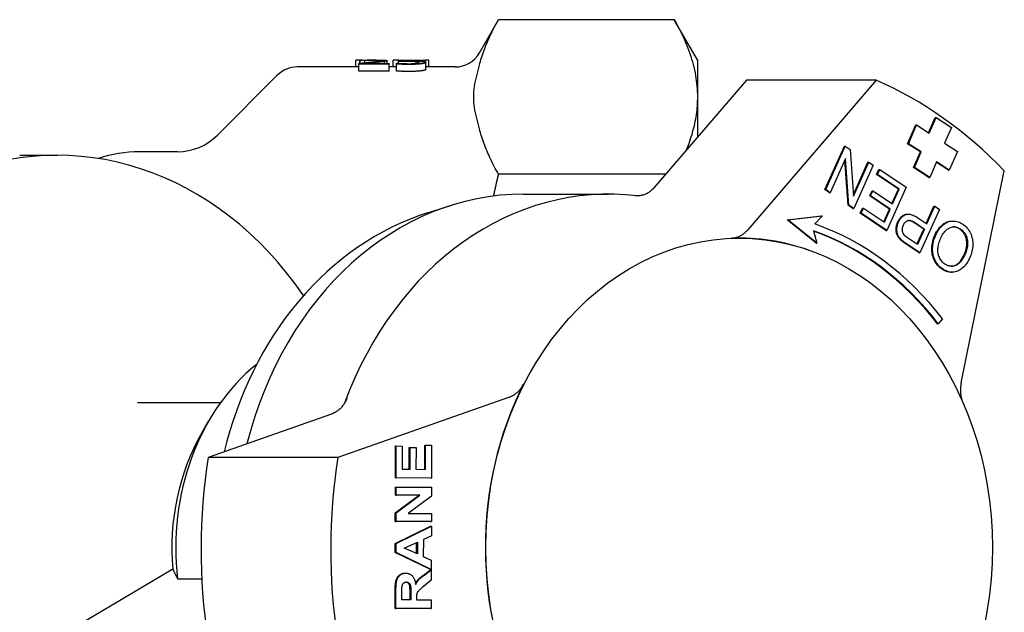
# Model space of a CAD drawing. Header units: millimetres. Extents: x 212 to 520, y 1 to 446.
# Tile 21 of 24: x 310 to 379, y 404 to 446. Entities that reach past the tile are written whole.
import ezdxf

# ---------------------------------------------------------------- set-up
doc = ezdxf.new("R2010")
doc.units = ezdxf.units.MM
doc.layers.add('Detail', color=2, linetype='Continuous')

msp = doc.modelspace()

# ---------------------------------------------------------------- linework, layer by layer
at = {"layer": 'Detail'}
for p, q in [((342.301, 444.065), (343.654, 446.408)), ((356.083, 446.408), (343.654, 446.408)), ((357.724, 443.565), (356.083, 446.408)), ((333.981, 443.545), (333.549, 443.545)), ((333.549, 443.065), (333.549, 443.545)), ((333.757, 443.251), (333.757, 443.315)), ((335.916, 443.251), (333.757, 443.251)), ((333.757, 442.755), (333.757, 443.251)), ((333.831, 443.521), (333.831, 443.543)), ((333.857, 443.521), (333.831, 443.521)), ((333.831, 443.323), (333.831, 443.521)), ((333.857, 443.326), (333.857, 443.521)), ((334.197, 443.364), (334.197, 443.53)), ((334.197, 443.304), (335.916, 443.304)), ((335.122, 443.304), (335.122, 443.405)), ((335.59, 443.304), (335.59, 443.458)), ((335.771, 443.304), (335.771, 443.507)), ((335.916, 443.304), (335.916, 443.251)), ((335.916, 442.755), (335.916, 443.251)), ((336.565, 443.545), (336.204, 443.545)), ((336.204, 443.065), (336.204, 443.545)), ((336.421, 443.33), (336.455, 443.33)), ((336.421, 443.268), (336.421, 443.33)), ((336.421, 442.772), (336.421, 443.268)), ((336.565, 443.548), (338.486, 443.548)), ((336.565, 443.44), (336.565, 443.548)), ((336.565, 443.322), (336.565, 443.44)), ((337.016, 443.532), (337.016, 443.477)), ((338.486, 443.532), (337.016, 443.532)), ((337.83, 443.318), (337.83, 443.433)), ((338.486, 443.548), (338.486, 443.532)), ((338.708, 443.545), (338.486, 443.545)), ((338.486, 443.411), (338.486, 443.532)), ((338.505, 442.887), (338.505, 443.385)), ((338.708, 443.065), (338.708, 443.545)), ((357.724, 443.565), (357.724, 440.939)), ((333.757, 443.065), (329.409, 443.065)), ((335.916, 442.755), (333.757, 442.755)), ((336.421, 443.065), (335.916, 443.065)), ((340.569, 443.065), (338.505, 443.065)), ((323.752, 438.237), (327.995, 442.48)), ((361.202, 442.135), (354.671, 434.528)), ((370.38, 442.135), (361.202, 442.135)), ((370.38, 442.135), (361.284, 431.54)), ((357.724, 440.939), (357.724, 438.083)), ((374.092, 438.404), (374.559, 439.48)), ((374.137, 438.375), (374.617, 439.48)), ((374.559, 439.48), (374.617, 439.48)), ((374.617, 439.48), (375.702, 438.776)), ((372.599, 437.636), (373.175, 438.961)), ((372.656, 437.636), (373.232, 438.961)), ((373.175, 438.961), (373.232, 438.961)), ((373.232, 438.961), (374.137, 438.375)), ((375.702, 438.776), (375.222, 437.672)), ((373.503, 437.05), (372.599, 437.636)), ((372.599, 437.636), (372.656, 437.636)), ((373.561, 437.05), (372.656, 437.636)), ((375.222, 437.672), (376.127, 437.086)), ((320.924, 437.065), (318.224, 437.065)), ((366.754, 434.382), (368.134, 437.45)), ((366.812, 434.382), (368.191, 437.45)), ((368.134, 437.45), (368.191, 437.45)), ((368.191, 437.45), (368.532, 437.221)), ((368.532, 437.221), (368.771, 433.927)), ((373.023, 435.946), (373.503, 437.05)), ((373.081, 435.946), (373.561, 437.05)), ((373.503, 437.05), (373.561, 437.05)), ((376.127, 437.086), (375.551, 435.761)), ((309.761, 436.815), (312.427, 436.815)), ((368.213, 436.577), (367.13, 434.168)), ((368.394, 433.283), (368.163, 436.467)), ((368.451, 433.283), (368.213, 436.577)), ((368.763, 434.037), (369.797, 436.335)), ((368.771, 433.927), (369.854, 436.335)), ((369.797, 436.335), (369.854, 436.335)), ((369.854, 436.335), (370.172, 436.122)), ((374.646, 436.347), (374.166, 435.243)), ((375.493, 435.761), (374.634, 436.318)), ((375.551, 435.761), (374.646, 436.347)), ((370.172, 436.122), (368.792, 433.054)), ((370.408, 435.454), (370.571, 435.817)), ((370.465, 435.454), (370.628, 435.817)), ((370.571, 435.817), (370.628, 435.817)), ((370.628, 435.817), (372.505, 434.559)), ((374.109, 435.243), (373.023, 435.946)), ((373.023, 435.946), (373.081, 435.946)), ((374.166, 435.243), (373.081, 435.946)), ((375.493, 435.761), (375.551, 435.761)), ((376.394, 420.72), (379.446, 435.705)), ((355.481, 435.471), (343.654, 435.471)), ((370.408, 435.454), (370.465, 435.454)), ((371.952, 434.42), (370.408, 435.454)), ((372.009, 434.42), (370.465, 435.454)), ((374.109, 435.243), (374.166, 435.243)), ((366.754, 434.382), (366.812, 434.382)), ((367.072, 434.168), (366.754, 434.382)), ((367.13, 434.168), (366.812, 434.382)), ((367.072, 434.168), (367.13, 434.168)), ((369.927, 433.947), (370.09, 434.31)), ((369.984, 433.947), (370.147, 434.31)), ((370.09, 434.31), (370.147, 434.31)), ((370.147, 434.31), (371.54, 433.377)), ((372.505, 434.559), (371.126, 431.491)), ((371.496, 433.406), (371.952, 434.42)), ((371.54, 433.377), (372.009, 434.42)), ((371.952, 434.42), (372.009, 434.42)), ((345.421, 434.065), (351.443, 434.065)), ((369.927, 433.947), (369.984, 433.947)), ((371.32, 433.014), (369.927, 433.947)), ((371.377, 433.014), (369.984, 433.947)), ((338.626, 432.74), (340.264, 433.26)), ((368.394, 433.283), (368.451, 433.283)), ((368.735, 433.054), (368.394, 433.283)), ((368.792, 433.054), (368.451, 433.283)), ((368.735, 433.054), (368.792, 433.054)), ((369.248, 432.71), (369.411, 433.073)), ((369.306, 432.71), (369.469, 433.073)), ((369.411, 433.073), (369.469, 433.073)), ((369.469, 433.073), (370.955, 432.076)), ((370.911, 432.106), (371.32, 433.014)), ((370.955, 432.076), (371.377, 433.014)), ((371.32, 433.014), (371.377, 433.014)), ((374.856, 432.984), (373.476, 429.916)), ((373.918, 431.99), (374.465, 433.207)), ((373.962, 431.961), (374.522, 433.207)), ((374.465, 433.207), (374.522, 433.207)), ((374.522, 433.207), (374.856, 432.984)), ((364.073, 432.24), (366.518, 432.542)), ((366.128, 430.595), (364.073, 432.24)), ((364.073, 432.24), (364.131, 432.24)), ((364.131, 432.24), (366.576, 432.542)), ((366.186, 430.595), (364.131, 432.24)), ((366.576, 432.542), (366.036, 431.954)), ((366.518, 432.542), (366.576, 432.542)), ((369.248, 432.71), (369.306, 432.71)), ((371.068, 431.491), (369.248, 432.71)), ((371.126, 431.491), (369.306, 432.71)), ((372.594, 432.652), (372.652, 432.652)), ((373.316, 432.393), (373.962, 431.961)), ((375.754, 432.163), (375.811, 432.163)), ((365.939, 431.468), (366.186, 430.595)), ((371.068, 431.491), (371.126, 431.491)), ((373.741, 431.598), (373.092, 432.033)), ((373.149, 432.033), (373.799, 431.598)), ((373.262, 430.531), (373.741, 431.598)), ((373.799, 431.598), (373.306, 430.501)), ((373.741, 431.598), (373.799, 431.598)), ((372.101, 430.838), (372.158, 430.838)), ((373.306, 430.501), (372.662, 430.933)), ((365.635, 430.095), (365.608, 430.104)), ((366.128, 430.595), (366.186, 430.595)), ((373.419, 429.916), (372.47, 430.551)), ((373.476, 429.916), (372.528, 430.551)), ((373.419, 429.916), (373.476, 429.916)), ((375.694, 428.546), (375.752, 428.546)), ((375.071, 425.237), (374.772, 424.895)), ((374.715, 424.895), (374.772, 424.895)), ((344.417, 419.703), (332.268, 415.44)), ((318.088, 419.315), (323.981, 419.315)), ((331.838, 418.509), (323.091, 415.44)), ((322.65, 417.174), (323.155, 418.043)), ((336.35, 413.984), (336.355, 416.246)), ((336.355, 416.246), (336.413, 416.246)), ((336.408, 413.984), (336.413, 416.246)), ((336.413, 416.246), (336.835, 416.245)), ((336.835, 416.245), (336.832, 414.599)), ((337.328, 414.598), (337.332, 416.129)), ((337.332, 416.129), (337.389, 416.129)), ((337.386, 414.597), (337.389, 416.129)), ((337.389, 416.129), (337.812, 416.128)), ((337.812, 416.128), (337.809, 414.596)), ((338.427, 414.594), (338.431, 416.298)), ((338.431, 416.298), (338.488, 416.298)), ((338.485, 414.594), (338.488, 416.298)), ((338.488, 416.298), (338.911, 416.296)), ((338.911, 416.296), (338.906, 413.976)), ((332.268, 415.44), (323.091, 415.44)), ((338.849, 413.976), (336.35, 413.984)), ((336.35, 413.984), (336.408, 413.984)), ((338.906, 413.976), (336.408, 413.984)), ((336.832, 414.599), (337.386, 414.597)), ((337.809, 414.596), (338.485, 414.594)), ((338.849, 413.976), (338.906, 413.976)), ((336.348, 412.762), (336.349, 413.331)), ((336.349, 413.331), (336.406, 413.331)), ((336.405, 412.762), (336.406, 413.331)), ((336.406, 413.331), (338.905, 413.323)), ((338.905, 413.323), (338.903, 412.707)), ((336.345, 411.509), (338.023, 412.756)), ((336.348, 412.762), (336.405, 412.762)), ((338.023, 412.756), (336.348, 412.762)), ((336.402, 411.509), (338.081, 412.756)), ((338.081, 412.756), (336.405, 412.762)), ((338.903, 412.707), (337.261, 411.478)), ((338.023, 412.756), (338.081, 412.756)), ((336.343, 410.911), (336.345, 411.509)), ((336.345, 411.509), (336.402, 411.509)), ((336.401, 410.911), (336.402, 411.509)), ((337.261, 411.478), (338.9, 411.473)), ((338.9, 411.473), (338.899, 410.903)), ((336.34, 409.358), (338.841, 410.568)), ((338.842, 410.903), (336.343, 410.911)), ((336.343, 410.911), (336.401, 410.911)), ((336.397, 409.358), (338.898, 410.568)), ((338.899, 410.903), (336.401, 410.911)), ((338.841, 410.568), (338.898, 410.568)), ((338.842, 410.903), (338.899, 410.903)), ((338.898, 410.568), (338.897, 409.899)), ((338.897, 409.899), (338.329, 409.636)), ((336.339, 408.703), (336.34, 409.358)), ((336.34, 409.358), (336.397, 409.358)), ((336.396, 408.703), (336.397, 409.358)), ((336.979, 409.022), (337.906, 409.439)), ((337.847, 408.631), (337.848, 409.414)), ((337.906, 409.439), (337.904, 408.605)), ((338.329, 409.636), (338.326, 408.417)), ((336.339, 408.703), (336.396, 408.703)), ((338.834, 407.509), (336.339, 408.703)), ((338.892, 407.509), (336.396, 408.703)), ((337.904, 408.605), (336.979, 409.022)), ((338.326, 408.417), (338.893, 408.162)), ((338.893, 408.162), (338.892, 407.509)), ((320.6, 407.526), (312.33, 402.632)), ((337.034, 407.245), (337.091, 407.245)), ((338.346, 407.118), (338.834, 407.488)), ((338.403, 407.118), (338.892, 407.488)), ((338.834, 407.509), (338.892, 407.509)), ((338.834, 407.488), (338.892, 407.488)), ((338.892, 407.488), (338.89, 406.751)), ((320.941, 406.836), (322.649, 406.836)), ((338.89, 406.751), (338.344, 406.309)), ((336.33, 404.751), (336.333, 406.048)), ((336.387, 404.751), (336.39, 406.048)), ((336.811, 405.365), (336.812, 405.847)), ((337.388, 405.364), (337.389, 405.819)), ((337.446, 405.819), (337.445, 405.363)), ((337.445, 405.363), (336.811, 405.365)), ((337.844, 405.488), (337.843, 405.362)), ((337.843, 405.362), (338.887, 405.359)), ((338.887, 405.359), (338.886, 404.743)), ((338.828, 404.743), (336.33, 404.751)), ((336.33, 404.751), (336.387, 404.751)), ((338.886, 404.743), (336.387, 404.751)), ((338.828, 404.743), (338.886, 404.743))]:
    msp.add_line(p, q, dxfattribs=at)
at = {"layer": 'Detail', "flags": 128}
for points in [[(342.301, 443.195), (342.335, 443.326), (342.371, 443.456), (342.409, 443.587), (342.449, 443.718), (342.491, 443.849), (342.534, 443.981), (342.58, 444.112), (342.627, 444.244), (342.677, 444.377), (342.728, 444.509), (342.781, 444.642), (342.836, 444.775), (342.893, 444.909), (342.953, 445.043), (343.014, 445.177), (343.077, 445.312), (343.142, 445.447), (343.209, 445.583), (343.278, 445.719), (343.349, 445.856), (343.422, 445.993), (343.497, 446.131), (343.574, 446.269), (343.654, 446.408)], [(356.083, 446.408), (356.2, 446.201), (356.313, 445.996), (356.421, 445.793), (356.524, 445.59), (356.623, 445.389), (356.718, 445.188), (356.808, 444.989), (356.893, 444.791), (356.975, 444.594), (357.052, 444.397), (357.125, 444.202), (357.193, 444.007), (357.258, 443.813), (357.318, 443.619), (357.374, 443.426), (357.425, 443.233), (357.473, 443.041), (357.516, 442.849), (357.556, 442.658), (357.591, 442.467), (357.622, 442.276), (357.649, 442.085), (357.672, 441.894), (357.691, 441.703), (357.705, 441.512), (357.716, 441.322), (357.722, 441.131), (357.724, 440.939)], [(333.757, 443.315), (333.796, 443.319), (333.834, 443.324), (333.872, 443.328), (333.91, 443.332), (333.947, 443.336), (333.984, 443.341), (334.02, 443.345), (334.056, 443.349), (334.092, 443.352), (334.127, 443.356), (334.162, 443.36), (334.197, 443.364), (334.231, 443.368), (334.266, 443.371), (334.3, 443.375), (334.334, 443.379), (334.368, 443.382), (334.402, 443.386), (334.436, 443.389), (334.469, 443.393), (334.503, 443.397), (334.536, 443.4), (334.569, 443.404), (334.603, 443.407)], [(333.831, 443.543), (333.856, 443.543), (333.883, 443.544), (333.911, 443.544), (333.94, 443.544), (333.972, 443.545), (334.005, 443.545), (334.039, 443.546), (334.075, 443.546), (334.113, 443.546), (334.152, 443.547), (334.193, 443.547), (334.235, 443.548), (334.278, 443.548), (334.321, 443.548), (334.363, 443.549), (334.405, 443.549), (334.447, 443.549), (334.488, 443.549), (334.529, 443.549), (334.569, 443.55), (334.609, 443.55), (334.649, 443.55), (334.688, 443.55), (334.727, 443.55)], [(334.197, 443.53), (334.181, 443.53), (334.164, 443.53), (334.148, 443.529), (334.132, 443.529), (334.116, 443.528), (334.1, 443.528), (334.084, 443.528), (334.068, 443.527), (334.052, 443.527), (334.037, 443.526), (334.021, 443.526), (334.006, 443.526), (333.99, 443.525), (333.976, 443.525), (333.962, 443.524), (333.948, 443.524), (333.935, 443.523), (333.922, 443.523), (333.91, 443.523), (333.898, 443.522), (333.887, 443.522), (333.877, 443.521), (333.866, 443.521), (333.857, 443.521)], [(334.693, 443.535), (334.673, 443.535), (334.652, 443.535), (334.631, 443.535), (334.61, 443.535), (334.589, 443.535), (334.568, 443.535), (334.547, 443.535), (334.526, 443.534), (334.505, 443.534), (334.483, 443.534), (334.462, 443.534), (334.441, 443.534), (334.42, 443.533), (334.399, 443.533), (334.378, 443.533), (334.357, 443.533), (334.337, 443.532), (334.316, 443.532), (334.296, 443.532), (334.276, 443.532), (334.256, 443.531), (334.236, 443.531), (334.216, 443.53), (334.197, 443.53)], [(335.122, 443.405), (335.084, 443.401), (335.047, 443.397), (335.008, 443.393), (334.969, 443.389), (334.929, 443.384), (334.888, 443.38), (334.847, 443.376), (334.805, 443.371), (334.762, 443.367), (334.718, 443.362), (334.674, 443.357), (334.63, 443.352), (334.585, 443.348), (334.542, 443.343), (334.501, 443.338), (334.461, 443.334), (334.423, 443.33), (334.386, 443.326), (334.351, 443.322), (334.317, 443.318), (334.285, 443.314), (334.254, 443.31), (334.225, 443.307), (334.197, 443.304)], [(334.603, 443.407), (334.668, 443.414), (334.729, 443.421), (334.787, 443.427), (334.841, 443.433), (334.892, 443.438), (334.939, 443.443), (334.983, 443.448), (335.023, 443.453), (335.06, 443.457), (335.093, 443.461), (335.123, 443.465), (335.149, 443.468), (335.172, 443.472), (335.193, 443.475), (335.213, 443.478), (335.23, 443.481), (335.245, 443.484), (335.258, 443.488), (335.269, 443.491), (335.278, 443.494), (335.286, 443.497), (335.291, 443.5), (335.294, 443.502), (335.295, 443.505)], [(335.122, 443.529), (335.108, 443.529), (335.094, 443.53), (335.079, 443.53), (335.064, 443.531), (335.049, 443.531), (335.033, 443.532), (335.017, 443.532), (335.001, 443.532), (334.984, 443.533), (334.967, 443.533), (334.949, 443.533), (334.932, 443.533), (334.914, 443.534), (334.895, 443.534), (334.876, 443.534), (334.857, 443.534), (334.838, 443.535), (334.818, 443.535), (334.798, 443.535), (334.778, 443.535), (334.757, 443.535), (334.736, 443.535), (334.715, 443.535), (334.693, 443.535)], [(334.727, 443.55), (334.808, 443.55), (334.885, 443.55), (334.959, 443.549), (335.031, 443.549), (335.099, 443.548), (335.165, 443.548), (335.227, 443.547), (335.286, 443.546), (335.343, 443.545), (335.397, 443.544), (335.447, 443.542), (335.495, 443.541), (335.539, 443.539), (335.579, 443.537), (335.616, 443.535), (335.648, 443.533), (335.677, 443.531), (335.702, 443.528), (335.723, 443.525), (335.74, 443.522), (335.754, 443.519), (335.764, 443.515), (335.769, 443.511), (335.771, 443.507)], [(335.295, 443.505), (335.294, 443.507), (335.293, 443.508), (335.292, 443.509), (335.29, 443.511), (335.287, 443.512), (335.283, 443.513), (335.279, 443.514), (335.275, 443.516), (335.269, 443.517), (335.263, 443.518), (335.257, 443.519), (335.249, 443.52), (335.241, 443.521), (335.233, 443.522), (335.224, 443.522), (335.215, 443.523), (335.205, 443.524), (335.195, 443.525), (335.184, 443.526), (335.172, 443.526), (335.16, 443.527), (335.148, 443.528), (335.135, 443.528), (335.122, 443.529)], [(335.59, 443.458), (335.575, 443.456), (335.56, 443.454), (335.545, 443.452), (335.529, 443.45), (335.512, 443.448), (335.495, 443.445), (335.477, 443.443), (335.459, 443.441), (335.44, 443.439), (335.421, 443.437), (335.401, 443.435), (335.381, 443.432), (335.361, 443.43), (335.34, 443.428), (335.319, 443.426), (335.298, 443.423), (335.276, 443.421), (335.255, 443.419), (335.233, 443.417), (335.211, 443.414), (335.189, 443.412), (335.167, 443.41), (335.144, 443.407), (335.122, 443.405)], [(335.771, 443.507), (335.771, 443.505), (335.77, 443.503), (335.768, 443.501), (335.766, 443.499), (335.763, 443.496), (335.759, 443.494), (335.755, 443.492), (335.75, 443.49), (335.744, 443.488), (335.738, 443.486), (335.731, 443.484), (335.723, 443.482), (335.715, 443.48), (335.706, 443.478), (335.697, 443.476), (335.687, 443.474), (335.676, 443.472), (335.666, 443.47), (335.654, 443.468), (335.642, 443.466), (335.63, 443.464), (335.617, 443.462), (335.604, 443.46), (335.59, 443.458)], [(337.337, 443.241), (337.295, 443.241), (337.254, 443.241), (337.212, 443.241), (337.171, 443.242), (337.13, 443.242), (337.089, 443.243), (337.048, 443.243), (337.007, 443.244), (336.966, 443.245), (336.925, 443.246), (336.884, 443.247), (336.843, 443.248), (336.803, 443.25), (336.764, 443.251), (336.725, 443.252), (336.688, 443.254), (336.651, 443.255), (336.616, 443.257), (336.581, 443.259), (336.547, 443.26), (336.514, 443.262), (336.482, 443.264), (336.451, 443.266), (336.421, 443.268)], [(336.455, 443.33), (336.464, 443.329), (336.474, 443.328), (336.485, 443.328), (336.496, 443.327), (336.508, 443.326), (336.52, 443.325), (336.534, 443.324), (336.547, 443.323), (336.562, 443.322), (336.577, 443.321), (336.593, 443.32), (336.609, 443.319), (336.626, 443.318), (336.643, 443.317), (336.661, 443.316), (336.679, 443.315), (336.697, 443.314), (336.715, 443.313), (336.734, 443.312), (336.753, 443.311), (336.772, 443.31), (336.792, 443.309), (336.812, 443.308), (336.832, 443.307)], [(337.257, 443.447), (337.225, 443.447), (337.193, 443.447), (337.161, 443.447), (337.129, 443.447), (337.097, 443.447), (337.065, 443.447), (337.033, 443.446), (337.001, 443.446), (336.969, 443.446), (336.937, 443.446), (336.905, 443.445), (336.873, 443.445), (336.842, 443.444), (336.811, 443.444), (336.782, 443.444), (336.754, 443.443), (336.727, 443.443), (336.7, 443.442), (336.675, 443.442), (336.651, 443.442), (336.628, 443.441), (336.606, 443.441), (336.585, 443.44), (336.565, 443.44)], [(336.832, 443.307), (336.855, 443.306), (336.878, 443.305), (336.9, 443.305), (336.922, 443.304), (336.944, 443.303), (336.965, 443.302), (336.986, 443.301), (337.007, 443.301), (337.027, 443.3), (337.047, 443.299), (337.066, 443.299), (337.086, 443.298), (337.105, 443.297), (337.125, 443.297), (337.145, 443.297), (337.166, 443.296), (337.187, 443.296), (337.208, 443.295), (337.23, 443.295), (337.252, 443.295), (337.275, 443.295), (337.298, 443.295), (337.321, 443.295), (337.345, 443.295)], [(337.016, 443.477), (337.03, 443.477), (337.045, 443.477), (337.059, 443.477), (337.073, 443.477), (337.087, 443.477), (337.101, 443.477), (337.115, 443.477), (337.129, 443.478), (337.142, 443.478), (337.156, 443.478), (337.17, 443.478), (337.184, 443.478), (337.197, 443.478), (337.211, 443.478), (337.224, 443.478), (337.237, 443.478), (337.25, 443.478), (337.262, 443.478), (337.275, 443.478), (337.287, 443.478), (337.299, 443.478), (337.311, 443.478), (337.323, 443.478), (337.334, 443.478)], [(337.83, 443.433), (337.813, 443.435), (337.796, 443.436), (337.778, 443.437), (337.759, 443.438), (337.739, 443.439), (337.719, 443.44), (337.698, 443.441), (337.677, 443.442), (337.654, 443.442), (337.631, 443.443), (337.608, 443.444), (337.584, 443.444), (337.559, 443.445), (337.534, 443.445), (337.508, 443.446), (337.482, 443.446), (337.455, 443.446), (337.428, 443.447), (337.401, 443.447), (337.373, 443.447), (337.345, 443.447), (337.316, 443.447), (337.287, 443.447), (337.257, 443.447)], [(337.334, 443.478), (337.378, 443.478), (337.421, 443.478), (337.463, 443.478), (337.504, 443.478), (337.544, 443.478), (337.583, 443.477), (337.62, 443.477), (337.656, 443.477), (337.691, 443.476), (337.725, 443.476), (337.758, 443.475), (337.789, 443.475), (337.82, 443.474), (337.851, 443.474), (337.881, 443.473), (337.911, 443.472), (337.941, 443.471), (337.971, 443.47), (338.001, 443.469), (338.03, 443.468), (338.059, 443.466), (338.088, 443.465), (338.117, 443.463), (338.145, 443.462)], [(338.196, 443.287), (338.171, 443.283), (338.145, 443.28), (338.118, 443.277), (338.09, 443.274), (338.061, 443.271), (338.031, 443.268), (338, 443.265), (337.967, 443.263), (337.934, 443.26), (337.9, 443.258), (337.865, 443.256), (337.829, 443.253), (337.792, 443.251), (337.754, 443.25), (337.716, 443.248), (337.677, 443.246), (337.637, 443.245), (337.596, 443.244), (337.555, 443.243), (337.513, 443.242), (337.47, 443.242), (337.426, 443.241), (337.382, 443.241), (337.337, 443.241)], [(337.345, 443.295), (337.369, 443.295), (337.392, 443.295), (337.416, 443.295), (337.439, 443.295), (337.462, 443.296), (337.485, 443.296), (337.508, 443.297), (337.531, 443.297), (337.553, 443.298), (337.576, 443.299), (337.598, 443.3), (337.62, 443.301), (337.642, 443.302), (337.664, 443.303), (337.685, 443.305), (337.705, 443.306), (337.725, 443.308), (337.745, 443.309), (337.763, 443.311), (337.782, 443.313), (337.8, 443.315), (337.817, 443.317), (337.834, 443.319), (337.85, 443.321)], [(338.029, 443.385), (338.029, 443.388), (338.027, 443.391), (338.026, 443.394), (338.023, 443.397), (338.02, 443.399), (338.016, 443.402), (338.012, 443.405), (338.006, 443.407), (338, 443.409), (337.993, 443.411), (337.986, 443.413), (337.978, 443.415), (337.969, 443.417), (337.96, 443.419), (337.949, 443.421), (337.939, 443.422), (337.927, 443.424), (337.915, 443.425), (337.903, 443.427), (337.89, 443.428), (337.876, 443.43), (337.861, 443.431), (337.846, 443.432), (337.83, 443.433)], [(337.85, 443.321), (337.865, 443.323), (337.878, 443.325), (337.892, 443.327), (337.904, 443.33), (337.916, 443.332), (337.927, 443.334), (337.938, 443.337), (337.949, 443.339), (337.958, 443.342), (337.967, 443.344), (337.976, 443.347), (337.984, 443.349), (337.991, 443.352), (337.997, 443.355), (338.003, 443.358), (338.009, 443.36), (338.013, 443.363), (338.018, 443.366), (338.021, 443.369), (338.024, 443.372), (338.026, 443.375), (338.028, 443.378), (338.029, 443.382), (338.029, 443.385)], [(338.145, 443.462), (338.173, 443.46), (338.201, 443.458), (338.227, 443.456), (338.252, 443.454), (338.276, 443.452), (338.298, 443.45), (338.32, 443.447), (338.341, 443.445), (338.36, 443.442), (338.378, 443.44), (338.396, 443.437), (338.412, 443.434), (338.427, 443.431), (338.44, 443.428), (338.453, 443.425), (338.464, 443.421), (338.474, 443.417), (338.482, 443.413), (338.489, 443.409), (338.495, 443.405), (338.5, 443.4), (338.503, 443.395), (338.505, 443.39), (338.505, 443.385)], [(338.505, 443.385), (338.505, 443.38), (338.503, 443.376), (338.5, 443.371), (338.496, 443.367), (338.491, 443.363), (338.485, 443.358), (338.478, 443.354), (338.469, 443.35), (338.46, 443.346), (338.449, 443.341), (338.437, 443.337), (338.425, 443.333), (338.411, 443.329), (338.396, 443.324), (338.38, 443.32), (338.363, 443.316), (338.346, 443.312), (338.327, 443.308), (338.308, 443.305), (338.287, 443.301), (338.266, 443.297), (338.244, 443.294), (338.22, 443.29), (338.196, 443.287)], [(337.337, 442.745), (337.295, 442.745), (337.254, 442.746), (337.212, 442.746), (337.171, 442.746), (337.13, 442.747), (337.089, 442.747), (337.048, 442.748), (337.007, 442.749), (336.966, 442.75), (336.925, 442.751), (336.884, 442.752), (336.843, 442.753), (336.803, 442.754), (336.764, 442.756), (336.725, 442.757), (336.688, 442.758), (336.651, 442.76), (336.616, 442.761), (336.581, 442.763), (336.547, 442.765), (336.514, 442.766), (336.482, 442.768), (336.451, 442.77), (336.421, 442.772)], [(338.196, 442.791), (338.171, 442.787), (338.145, 442.784), (338.118, 442.781), (338.09, 442.778), (338.061, 442.775), (338.031, 442.772), (338, 442.77), (337.967, 442.767), (337.934, 442.765), (337.9, 442.762), (337.865, 442.76), (337.829, 442.758), (337.792, 442.756), (337.754, 442.754), (337.716, 442.752), (337.677, 442.751), (337.637, 442.75), (337.596, 442.749), (337.555, 442.748), (337.513, 442.747), (337.47, 442.746), (337.426, 442.746), (337.382, 442.745), (337.337, 442.745)], [(338.505, 442.887), (338.505, 442.883), (338.503, 442.879), (338.5, 442.874), (338.496, 442.87), (338.491, 442.866), (338.485, 442.861), (338.478, 442.857), (338.469, 442.853), (338.46, 442.849), (338.449, 442.844), (338.437, 442.84), (338.425, 442.836), (338.411, 442.832), (338.396, 442.828), (338.38, 442.824), (338.363, 442.82), (338.346, 442.816), (338.327, 442.812), (338.308, 442.808), (338.287, 442.805), (338.266, 442.801), (338.244, 442.798), (338.22, 442.794), (338.196, 442.791)], [(342.301, 438.683), (342.254, 438.869), (342.205, 439.057), (342.156, 439.247), (342.108, 439.438), (342.062, 439.631), (342.02, 439.823), (341.983, 440.015), (341.952, 440.205), (341.926, 440.393), (341.908, 440.579), (341.896, 440.761), (341.892, 440.939), (341.896, 441.117), (341.908, 441.299), (341.926, 441.485), (341.952, 441.673), (341.983, 441.864), (342.02, 442.055), (342.062, 442.248), (342.108, 442.44), (342.156, 442.632), (342.205, 442.822), (342.254, 443.01), (342.301, 443.195)], [(357.724, 440.939), (357.722, 440.782), (357.718, 440.625), (357.711, 440.468), (357.701, 440.311), (357.689, 440.155), (357.673, 439.998), (357.655, 439.841), (357.634, 439.684), (357.61, 439.528), (357.584, 439.371), (357.554, 439.213), (357.522, 439.056), (357.487, 438.899), (357.45, 438.741), (357.409, 438.583), (357.366, 438.425), (357.32, 438.266), (357.271, 438.107), (357.219, 437.948), (357.164, 437.788), (357.107, 437.627), (357.046, 437.467), (356.983, 437.305), (356.917, 437.143)], [(343.654, 435.471), (343.574, 435.609), (343.497, 435.748), (343.422, 435.885), (343.349, 436.023), (343.278, 436.159), (343.209, 436.295), (343.142, 436.431), (343.077, 436.566), (343.014, 436.701), (342.953, 436.835), (342.893, 436.969), (342.836, 437.103), (342.781, 437.236), (342.728, 437.369), (342.677, 437.502), (342.627, 437.634), (342.58, 437.766), (342.534, 437.898), (342.491, 438.029), (342.449, 438.16), (342.409, 438.291), (342.371, 438.422), (342.335, 438.553), (342.301, 438.683)], [(343.304, 433.932), (343.318, 433.995), (343.332, 434.059), (343.346, 434.122), (343.359, 434.186), (343.373, 434.25), (343.387, 434.314), (343.402, 434.378), (343.416, 434.441), (343.43, 434.505), (343.444, 434.569), (343.459, 434.633), (343.473, 434.697), (343.488, 434.762), (343.503, 434.826), (343.517, 434.89), (343.532, 434.954), (343.547, 435.019), (343.562, 435.083), (343.577, 435.148), (343.592, 435.212), (343.608, 435.277), (343.623, 435.341), (343.638, 435.406), (343.654, 435.471)], [(354.671, 434.528), (354.626, 434.477), (354.58, 434.429), (354.533, 434.382), (354.484, 434.338), (354.434, 434.296), (354.383, 434.256), (354.331, 434.218), (354.278, 434.183), (354.223, 434.149), (354.168, 434.118), (354.112, 434.09), (354.055, 434.064), (353.997, 434.04), (353.939, 434.019), (353.88, 434), (353.82, 433.984), (353.761, 433.971), (353.7, 433.96), (353.64, 433.952), (353.579, 433.946), (353.518, 433.944), (353.457, 433.944), (353.397, 433.946), (353.336, 433.952)], [(338.626, 432.74), (337.982, 432.521), (337.345, 432.278), (336.715, 432.01), (336.094, 431.718), (335.481, 431.402), (334.879, 431.063), (334.286, 430.701), (333.704, 430.317), (333.134, 429.911), (332.576, 429.483), (332.031, 429.034), (331.499, 428.565), (330.981, 428.076), (330.476, 427.568), (329.986, 427.041), (329.511, 426.496), (329.052, 425.934), (328.608, 425.355), (328.18, 424.759), (327.769, 424.148), (327.375, 423.522), (326.998, 422.882), (326.639, 422.228), (326.298, 421.561), (325.975, 420.882), (325.67, 420.192), (325.384, 419.49), (325.117, 418.778), (324.869, 418.057), (324.64, 417.327), (324.431, 416.589), (324.242, 415.844)], [(372.101, 430.838), (372.06, 430.879), (372.022, 430.921), (371.987, 430.963), (371.955, 431.007), (371.926, 431.051), (371.899, 431.096), (371.876, 431.142), (371.855, 431.189), (371.837, 431.237), (371.822, 431.286), (371.809, 431.338), (371.799, 431.391), (371.792, 431.445), (371.788, 431.502), (371.786, 431.56), (371.787, 431.619), (371.79, 431.68), (371.797, 431.74), (371.807, 431.799), (371.819, 431.858), (371.835, 431.917), (371.853, 431.975), (371.874, 432.033), (371.899, 432.09)], [(372.158, 430.838), (372.118, 430.879), (372.08, 430.921), (372.044, 430.963), (372.012, 431.007), (371.983, 431.051), (371.956, 431.096), (371.933, 431.142), (371.912, 431.189), (371.894, 431.237), (371.879, 431.286), (371.866, 431.338), (371.857, 431.391), (371.849, 431.445), (371.845, 431.502), (371.843, 431.56), (371.844, 431.619), (371.848, 431.68), (371.854, 431.74), (371.864, 431.799), (371.877, 431.858), (371.892, 431.917), (371.91, 431.975), (371.932, 432.033), (371.956, 432.09)], [(371.899, 432.09), (371.918, 432.131), (371.938, 432.17), (371.959, 432.208), (371.98, 432.245), (372.003, 432.28), (372.026, 432.313), (372.05, 432.345), (372.075, 432.376), (372.101, 432.405), (372.128, 432.433), (372.155, 432.459), (372.183, 432.484), (372.213, 432.508), (372.243, 432.529), (372.274, 432.55), (372.305, 432.569), (372.338, 432.587), (372.372, 432.603), (372.406, 432.618), (372.441, 432.63), (372.478, 432.64), (372.515, 432.647), (372.554, 432.651), (372.594, 432.652)], [(371.956, 432.09), (371.986, 432.154), (372.019, 432.214), (372.053, 432.27), (372.09, 432.322), (372.129, 432.371), (372.169, 432.417), (372.212, 432.459), (372.257, 432.497), (372.304, 432.532), (372.353, 432.564), (372.404, 432.591), (372.458, 432.616), (372.514, 432.635), (372.572, 432.647), (372.634, 432.652), (372.698, 432.651), (372.765, 432.642), (372.835, 432.627), (372.908, 432.605), (372.984, 432.577), (373.063, 432.541), (373.144, 432.499), (373.229, 432.449), (373.316, 432.393)], [(372.304, 431.872), (372.325, 431.915), (372.346, 431.955), (372.369, 431.992), (372.393, 432.027), (372.418, 432.058), (372.444, 432.086), (372.472, 432.112), (372.5, 432.134), (372.53, 432.154), (372.56, 432.17), (372.592, 432.184), (372.625, 432.195), (372.659, 432.202), (372.695, 432.206), (372.733, 432.205), (372.772, 432.201), (372.814, 432.194), (372.856, 432.182), (372.901, 432.167), (372.947, 432.148), (372.995, 432.125), (373.045, 432.098), (373.096, 432.068), (373.149, 432.033)], [(373.092, 432.033), (373.072, 432.046), (373.053, 432.059), (373.034, 432.071), (373.015, 432.082), (372.996, 432.093), (372.978, 432.104), (372.959, 432.114), (372.941, 432.123), (372.924, 432.132), (372.906, 432.14), (372.889, 432.148), (372.871, 432.156), (372.855, 432.163), (372.838, 432.169), (372.821, 432.175), (372.805, 432.18), (372.789, 432.185), (372.774, 432.189), (372.758, 432.193), (372.743, 432.197), (372.728, 432.199), (372.713, 432.202), (372.698, 432.204), (372.684, 432.205)], [(374.538, 431.168), (374.573, 431.244), (374.61, 431.317), (374.649, 431.388), (374.689, 431.456), (374.731, 431.521), (374.774, 431.583), (374.819, 431.642), (374.865, 431.699), (374.913, 431.753), (374.963, 431.804), (375.014, 431.852), (375.066, 431.898), (375.12, 431.94), (375.174, 431.979), (375.229, 432.014), (375.284, 432.045), (375.341, 432.073), (375.398, 432.097), (375.455, 432.117), (375.514, 432.133), (375.573, 432.146), (375.632, 432.155), (375.693, 432.161), (375.754, 432.163)], [(374.595, 431.168), (374.649, 431.281), (374.707, 431.388), (374.768, 431.489), (374.832, 431.583), (374.9, 431.671), (374.971, 431.753), (375.046, 431.829), (375.124, 431.898), (375.205, 431.96), (375.287, 432.014), (375.371, 432.06), (375.456, 432.097), (375.543, 432.126), (375.631, 432.146), (375.721, 432.159), (375.813, 432.163), (375.904, 432.159), (375.994, 432.149), (376.083, 432.132), (376.171, 432.108), (376.257, 432.077), (376.341, 432.04), (376.425, 431.995), (376.507, 431.944)], [(360.134, 430.948), (360.187, 430.951), (360.24, 430.956), (360.293, 430.963), (360.345, 430.972), (360.398, 430.983), (360.45, 430.996), (360.501, 431.011), (360.553, 431.028), (360.603, 431.047), (360.654, 431.067), (360.704, 431.09), (360.753, 431.114), (360.802, 431.14), (360.85, 431.169), (360.897, 431.198), (360.944, 431.23), (360.989, 431.263), (361.034, 431.298), (361.078, 431.334), (361.121, 431.372), (361.163, 431.412), (361.204, 431.453), (361.244, 431.496), (361.284, 431.54)], [(372.364, 431.169), (372.346, 431.191), (372.33, 431.214), (372.315, 431.237), (372.301, 431.262), (372.288, 431.287), (372.276, 431.314), (372.266, 431.341), (372.258, 431.369), (372.25, 431.398), (372.244, 431.427), (372.239, 431.458), (372.236, 431.489), (372.233, 431.521), (372.233, 431.553), (372.233, 431.585), (372.235, 431.617), (372.239, 431.649), (372.244, 431.681), (372.25, 431.713), (372.258, 431.745), (372.268, 431.777), (372.278, 431.808), (372.291, 431.84), (372.304, 431.872)], [(374.936, 430.934), (374.981, 431.03), (375.028, 431.119), (375.077, 431.203), (375.127, 431.281), (375.179, 431.353), (375.233, 431.419), (375.288, 431.479), (375.345, 431.532), (375.404, 431.58), (375.464, 431.622), (375.526, 431.657), (375.59, 431.687), (375.654, 431.71), (375.719, 431.728), (375.783, 431.741), (375.847, 431.747), (375.91, 431.748), (375.974, 431.743), (376.037, 431.733), (376.101, 431.716), (376.164, 431.694), (376.227, 431.667), (376.29, 431.633), (376.352, 431.594)], [(376.295, 431.594), (376.277, 431.606), (376.259, 431.617), (376.241, 431.628), (376.223, 431.639), (376.205, 431.649), (376.187, 431.658), (376.169, 431.667), (376.151, 431.676), (376.132, 431.684), (376.114, 431.691), (376.096, 431.698), (376.078, 431.705), (376.06, 431.711), (376.042, 431.717), (376.024, 431.722), (376.005, 431.727), (375.987, 431.731), (375.969, 431.735), (375.951, 431.738), (375.932, 431.741), (375.914, 431.743), (375.896, 431.745), (375.878, 431.747), (375.859, 431.748)], [(376.617, 429.827), (376.656, 429.918), (376.69, 430.009), (376.72, 430.099), (376.744, 430.188), (376.764, 430.276), (376.779, 430.363), (376.788, 430.449), (376.794, 430.534), (376.794, 430.618), (376.789, 430.701), (376.78, 430.783), (376.765, 430.864), (376.747, 430.942), (376.724, 431.018), (376.698, 431.09), (376.668, 431.159), (376.635, 431.225), (376.597, 431.288), (376.556, 431.347), (376.511, 431.403), (376.463, 431.456), (376.411, 431.505), (376.355, 431.551), (376.295, 431.594)], [(376.352, 431.594), (376.412, 431.551), (376.468, 431.505), (376.52, 431.456), (376.569, 431.403), (376.614, 431.347), (376.655, 431.288), (376.692, 431.225), (376.726, 431.159), (376.755, 431.09), (376.782, 431.018), (376.804, 430.942), (376.823, 430.864), (376.837, 430.783), (376.847, 430.701), (376.851, 430.618), (376.851, 430.534), (376.846, 430.449), (376.836, 430.363), (376.821, 430.276), (376.801, 430.188), (376.777, 430.099), (376.747, 430.009), (376.713, 429.918), (376.674, 429.827)], [(376.507, 431.944), (376.593, 431.882), (376.674, 431.815), (376.75, 431.743), (376.821, 431.666), (376.886, 431.584), (376.945, 431.497), (377, 431.405), (377.049, 431.309), (377.092, 431.208), (377.129, 431.106), (377.159, 431.002), (377.183, 430.897), (377.201, 430.789), (377.212, 430.679), (377.217, 430.568), (377.216, 430.454), (377.208, 430.341), (377.196, 430.229), (377.179, 430.118), (377.156, 430.01), (377.128, 429.903), (377.096, 429.798), (377.058, 429.694), (377.015, 429.592)], [(372.47, 430.551), (372.45, 430.565), (372.43, 430.579), (372.41, 430.592), (372.39, 430.606), (372.372, 430.619), (372.353, 430.632), (372.335, 430.645), (372.318, 430.658), (372.301, 430.67), (372.284, 430.683), (372.268, 430.695), (372.253, 430.707), (372.237, 430.719), (372.223, 430.73), (372.208, 430.742), (372.195, 430.753), (372.181, 430.765), (372.168, 430.776), (372.156, 430.786), (372.144, 430.797), (372.133, 430.808), (372.122, 430.818), (372.111, 430.828), (372.101, 430.838)], [(372.528, 430.551), (372.507, 430.565), (372.487, 430.579), (372.467, 430.592), (372.448, 430.606), (372.429, 430.619), (372.411, 430.632), (372.393, 430.645), (372.375, 430.658), (372.358, 430.67), (372.342, 430.683), (372.326, 430.695), (372.31, 430.707), (372.295, 430.719), (372.28, 430.73), (372.266, 430.742), (372.252, 430.753), (372.239, 430.765), (372.226, 430.776), (372.213, 430.786), (372.201, 430.797), (372.19, 430.808), (372.179, 430.818), (372.168, 430.828), (372.158, 430.838)], [(372.662, 430.933), (372.643, 430.945), (372.625, 430.957), (372.608, 430.97), (372.591, 430.981), (372.575, 430.993), (372.559, 431.004), (372.543, 431.015), (372.528, 431.026), (372.514, 431.037), (372.5, 431.047), (372.487, 431.058), (372.475, 431.067), (372.462, 431.077), (372.451, 431.087), (372.44, 431.096), (372.429, 431.105), (372.419, 431.114), (372.41, 431.122), (372.401, 431.131), (372.392, 431.139), (372.385, 431.147), (372.377, 431.154), (372.371, 431.162), (372.364, 431.169)], [(375.023, 428.771), (374.938, 428.831), (374.858, 428.897), (374.784, 428.968), (374.714, 429.044), (374.65, 429.124), (374.59, 429.21), (374.535, 429.3), (374.486, 429.395), (374.442, 429.494), (374.405, 429.595), (374.374, 429.698), (374.349, 429.803), (374.331, 429.911), (374.319, 430.021), (374.313, 430.133), (374.314, 430.247), (374.321, 430.362), (374.334, 430.477), (374.353, 430.592), (374.378, 430.707), (374.409, 430.823), (374.446, 430.938), (374.489, 431.053), (374.538, 431.168)], [(375.08, 428.771), (374.995, 428.831), (374.916, 428.897), (374.841, 428.968), (374.772, 429.044), (374.707, 429.124), (374.647, 429.21), (374.593, 429.3), (374.543, 429.395), (374.499, 429.494), (374.462, 429.595), (374.431, 429.698), (374.406, 429.803), (374.388, 429.911), (374.376, 430.021), (374.371, 430.133), (374.371, 430.247), (374.379, 430.362), (374.392, 430.477), (374.411, 430.592), (374.436, 430.707), (374.467, 430.823), (374.503, 430.938), (374.546, 431.053), (374.595, 431.168)], [(375.235, 429.12), (375.174, 429.164), (375.118, 429.211), (375.065, 429.262), (375.015, 429.317), (374.97, 429.376), (374.928, 429.438), (374.889, 429.505), (374.854, 429.575), (374.824, 429.647), (374.798, 429.722), (374.778, 429.799), (374.762, 429.877), (374.75, 429.958), (374.744, 430.04), (374.742, 430.124), (374.745, 430.211), (374.753, 430.298), (374.766, 430.387), (374.783, 430.476), (374.804, 430.566), (374.83, 430.657), (374.861, 430.748), (374.896, 430.84), (374.936, 430.934)], [(377.015, 429.592), (376.956, 429.469), (376.895, 429.353), (376.831, 429.245), (376.765, 429.144), (376.696, 429.052), (376.624, 428.967), (376.55, 428.89), (376.474, 428.821), (376.394, 428.759), (376.312, 428.705), (376.228, 428.659), (376.141, 428.621), (376.053, 428.591), (375.964, 428.568), (375.876, 428.553), (375.787, 428.546), (375.699, 428.547), (375.611, 428.555), (375.522, 428.572), (375.434, 428.596), (375.345, 428.628), (375.257, 428.668), (375.168, 428.715), (375.08, 428.771)], [(376.674, 429.827), (376.622, 429.715), (376.568, 429.612), (376.514, 429.516), (376.458, 429.428), (376.401, 429.348), (376.344, 429.276), (376.285, 429.212), (376.225, 429.156), (376.164, 429.107), (376.102, 429.067), (376.039, 429.034), (375.975, 429.009), (375.911, 428.991), (375.847, 428.978), (375.783, 428.969), (375.72, 428.966), (375.658, 428.968), (375.596, 428.974), (375.535, 428.986), (375.474, 429.003), (375.413, 429.025), (375.353, 429.052), (375.294, 429.083), (375.235, 429.12)], [(375.682, 428.966), (375.723, 428.969), (375.765, 428.974), (375.806, 428.981), (375.848, 428.99), (375.89, 429.001), (375.932, 429.014), (375.974, 429.031), (376.016, 429.051), (376.057, 429.074), (376.097, 429.1), (376.137, 429.13), (376.177, 429.164), (376.216, 429.2), (376.255, 429.24), (376.293, 429.284), (376.331, 429.331), (376.368, 429.381), (376.405, 429.434), (376.441, 429.491), (376.477, 429.552), (376.513, 429.615), (376.548, 429.682), (376.583, 429.753), (376.617, 429.827)], [(375.694, 428.546), (375.666, 428.546), (375.638, 428.547), (375.61, 428.549), (375.582, 428.552), (375.554, 428.555), (375.526, 428.56), (375.498, 428.565), (375.47, 428.571), (375.442, 428.577), (375.415, 428.585), (375.387, 428.593), (375.359, 428.602), (375.331, 428.612), (375.303, 428.622), (375.275, 428.633), (375.247, 428.646), (375.219, 428.658), (375.191, 428.672), (375.163, 428.687), (375.135, 428.702), (375.107, 428.718), (375.079, 428.735), (375.051, 428.752), (375.023, 428.771)], [(344.417, 419.703), (344.468, 419.722), (344.519, 419.743), (344.569, 419.765), (344.618, 419.79), (344.667, 419.816), (344.715, 419.844), (344.762, 419.874), (344.809, 419.905), (344.855, 419.938), (344.9, 419.973), (344.944, 420.01), (344.987, 420.048), (345.029, 420.088), (345.07, 420.129), (345.111, 420.172), (345.15, 420.216), (345.187, 420.262), (345.224, 420.309), (345.259, 420.358), (345.294, 420.407), (345.326, 420.458), (345.358, 420.511), (345.388, 420.564), (345.417, 420.619)], [(376.394, 420.72), (376.384, 420.669), (376.375, 420.617), (376.367, 420.565), (376.36, 420.513), (376.354, 420.461), (376.35, 420.409), (376.346, 420.356), (376.343, 420.304), (376.342, 420.251), (376.341, 420.199), (376.342, 420.146), (376.343, 420.093), (376.346, 420.041), (376.35, 419.988), (376.354, 419.936), (376.36, 419.884), (376.367, 419.832), (376.375, 419.78), (376.384, 419.728), (376.394, 419.677), (376.405, 419.626), (376.417, 419.576), (376.43, 419.526), (376.444, 419.476)], [(332.92, 419.628), (332.893, 419.561), (332.864, 419.496), (332.834, 419.432), (332.801, 419.369), (332.767, 419.308), (332.731, 419.248), (332.693, 419.19), (332.653, 419.134), (332.612, 419.079), (332.569, 419.026), (332.525, 418.975), (332.479, 418.926), (332.432, 418.879), (332.383, 418.834), (332.333, 418.792), (332.282, 418.751), (332.23, 418.713), (332.177, 418.676), (332.122, 418.643), (332.067, 418.611), (332.011, 418.582), (331.954, 418.555), (331.896, 418.531), (331.838, 418.509)], [(320.6, 407.526), (320.613, 407.499), (320.626, 407.471), (320.64, 407.444), (320.653, 407.416), (320.667, 407.388), (320.68, 407.36), (320.694, 407.332), (320.708, 407.304), (320.722, 407.276), (320.736, 407.247), (320.75, 407.219), (320.764, 407.19), (320.778, 407.161), (320.792, 407.132), (320.807, 407.103), (320.821, 407.074), (320.836, 407.045), (320.851, 407.015), (320.866, 406.986), (320.88, 406.956), (320.895, 406.926), (320.91, 406.896), (320.926, 406.866), (320.941, 406.836)], [(336.333, 406.048), (336.334, 406.166), (336.337, 406.276), (336.343, 406.378), (336.351, 406.471), (336.36, 406.556), (336.372, 406.632), (336.386, 406.7), (336.402, 406.759), (336.421, 406.813), (336.442, 406.864), (336.468, 406.912), (336.496, 406.958), (336.527, 407.001), (336.562, 407.041), (336.6, 407.078), (336.642, 407.113), (336.685, 407.144), (336.731, 407.171), (336.778, 407.194), (336.826, 407.213), (336.876, 407.227), (336.928, 407.237), (336.981, 407.243), (337.036, 407.245)], [(336.39, 406.048), (336.391, 406.166), (336.395, 406.276), (336.4, 406.378), (336.408, 406.471), (336.418, 406.556), (336.429, 406.632), (336.443, 406.7), (336.459, 406.759), (336.478, 406.813), (336.5, 406.864), (336.525, 406.912), (336.553, 406.958), (336.585, 407.001), (336.62, 407.041), (336.658, 407.078), (336.699, 407.113), (336.743, 407.144), (336.788, 407.171), (336.835, 407.194), (336.884, 407.213), (336.934, 407.227), (336.985, 407.237), (337.039, 407.243), (337.094, 407.245)], [(337.094, 407.245), (337.14, 407.244), (337.184, 407.239), (337.227, 407.232), (337.269, 407.222), (337.31, 407.21), (337.349, 407.194), (337.387, 407.176), (337.424, 407.155), (337.459, 407.131), (337.493, 407.104), (337.526, 407.075), (337.557, 407.043), (337.586, 407.008), (337.614, 406.97), (337.64, 406.929), (337.664, 406.886), (337.686, 406.84), (337.706, 406.791), (337.724, 406.739), (337.74, 406.685), (337.755, 406.627), (337.767, 406.567), (337.778, 406.504), (337.787, 406.439)], [(337.775, 406.527), (337.789, 406.554), (337.804, 406.579), (337.82, 406.605), (337.835, 406.629), (337.851, 406.653), (337.867, 406.676), (337.883, 406.698), (337.899, 406.719), (337.916, 406.74), (337.932, 406.76), (337.949, 406.779), (337.968, 406.799), (337.989, 406.82), (338.012, 406.842), (338.037, 406.866), (338.063, 406.89), (338.092, 406.915), (338.123, 406.941), (338.155, 406.968), (338.189, 406.996), (338.226, 407.025), (338.264, 407.055), (338.304, 407.086), (338.346, 407.118)], [(337.787, 406.439), (337.803, 406.471), (337.819, 406.503), (337.836, 406.534), (337.853, 406.564), (337.87, 406.593), (337.887, 406.621), (337.905, 406.648), (337.923, 406.674), (337.941, 406.699), (337.959, 406.723), (337.978, 406.746), (337.997, 406.768), (338.017, 406.79), (338.04, 406.814), (338.065, 406.839), (338.093, 406.865), (338.123, 406.892), (338.156, 406.92), (338.191, 406.95), (338.229, 406.981), (338.269, 407.013), (338.311, 407.047), (338.356, 407.082), (338.403, 407.118)], [(336.812, 405.847), (336.813, 405.877), (336.813, 405.907), (336.813, 405.936), (336.813, 405.963), (336.813, 405.99), (336.813, 406.015), (336.813, 406.04), (336.814, 406.063), (336.814, 406.086), (336.814, 406.107), (336.815, 406.127), (336.815, 406.147), (336.815, 406.165), (336.816, 406.182), (336.816, 406.198), (336.817, 406.213), (336.817, 406.228), (336.818, 406.241), (336.818, 406.253), (336.819, 406.264), (336.819, 406.274), (336.82, 406.283), (336.82, 406.291), (336.821, 406.298)], [(336.821, 406.298), (336.825, 406.322), (336.83, 406.345), (336.835, 406.368), (336.842, 406.389), (336.849, 406.41), (336.857, 406.43), (336.865, 406.449), (336.875, 406.466), (336.885, 406.483), (336.896, 406.499), (336.908, 406.514), (336.921, 406.529), (336.934, 406.542), (336.948, 406.554), (336.963, 406.565), (336.978, 406.574), (336.994, 406.583), (337.011, 406.59), (337.028, 406.596), (337.046, 406.602), (337.065, 406.606), (337.084, 406.608), (337.104, 406.61), (337.125, 406.61)], [(337.389, 405.819), (337.389, 405.921), (337.388, 406.013), (337.386, 406.095), (337.383, 406.168), (337.379, 406.231), (337.374, 406.285), (337.369, 406.329), (337.362, 406.364), (337.355, 406.39), (337.346, 406.415), (337.336, 406.439), (337.325, 406.461), (337.312, 406.482), (337.298, 406.501), (337.283, 406.519), (337.267, 406.536), (337.249, 406.551), (337.23, 406.565), (337.21, 406.577), (337.19, 406.587), (337.167, 406.595), (337.144, 406.602), (337.12, 406.607), (337.095, 406.609)], [(337.125, 406.61), (337.152, 406.609), (337.178, 406.606), (337.204, 406.601), (337.228, 406.594), (337.25, 406.586), (337.272, 406.575), (337.293, 406.562), (337.312, 406.547), (337.33, 406.531), (337.347, 406.513), (337.362, 406.493), (337.376, 406.472), (337.388, 406.45), (337.399, 406.426), (337.409, 406.4), (337.417, 406.374), (337.424, 406.341), (337.43, 406.297), (337.436, 406.244), (337.44, 406.18), (337.443, 406.105), (337.445, 406.02), (337.446, 405.925), (337.446, 405.819)], [(338.344, 406.309), (338.275, 406.252), (338.212, 406.199), (338.156, 406.151), (338.106, 406.108), (338.064, 406.07), (338.028, 406.036), (337.999, 406.008), (337.976, 405.984), (337.958, 405.962), (337.941, 405.939), (337.926, 405.917), (337.912, 405.894), (337.9, 405.871), (337.889, 405.847), (337.88, 405.823), (337.872, 405.799), (337.866, 405.773), (337.86, 405.743), (337.855, 405.71), (337.851, 405.672), (337.848, 405.632), (337.846, 405.587), (337.844, 405.539), (337.844, 405.488)]]:
    msp.add_lwpolyline(points, dxfattribs=at)
at = {"layer": 'Detail'}
for centre, radius, start, end in [((340.569, 445.065), 2, 270, 330), ((329.409, 441.065), 2, 90, 135), ((320.924, 441.065), 4, 270, 315), ((318.224, 428.065), 9, 90, 108.74727)]:
    msp.add_arc(centre, radius, start, end, dxfattribs=at)
for centre, major_axis, start_param, end_param in [((360.649, 408.947), (0, 35.25), 5.574328, 5.939474), ((312.427, 409.065), (0, 27.75), 5.409851, 10.298112), ((351.443, 409.065), (0, 25), 6.184446, 7.432826), ((345.421, 409.065), (0, 25), 0, 1.272784), ((360.594, 408.632), (0, 23.75), 5.466653, 6.004864), ((360.536, 408.632), (0, 23.75), 5.466653, 6.001458), ((360.594, 408.632), (0, 24.25), 5.466653, 6.005658), ((360.649, 409.065), (0, 21.892), 6.003002, 6.311943), ((333.506, 409.065), (0, -15.501), 3.723575, 4.856715), ((360.649, 409.065), (0, -21.892), 4.156436, 5.277347), ((331.999, 409.065), (0, -14.001), 4.094706, 4.822544), ((351.472, 408.947), (0, -35.25), 4.52713, 4.892276), ((360.649, 408.947), (0, -35.25), 4.52713, 4.892276)]:
    msp.add_ellipse(centre, major_axis=major_axis, ratio=0.819152, start_param=start_param, end_param=end_param, dxfattribs=at)
msp.add_ellipse((360.678, 409.065), major_axis=(0, 21.883), ratio=0.819152, dxfattribs=at)

doc.saveas('drawing.dxf')
